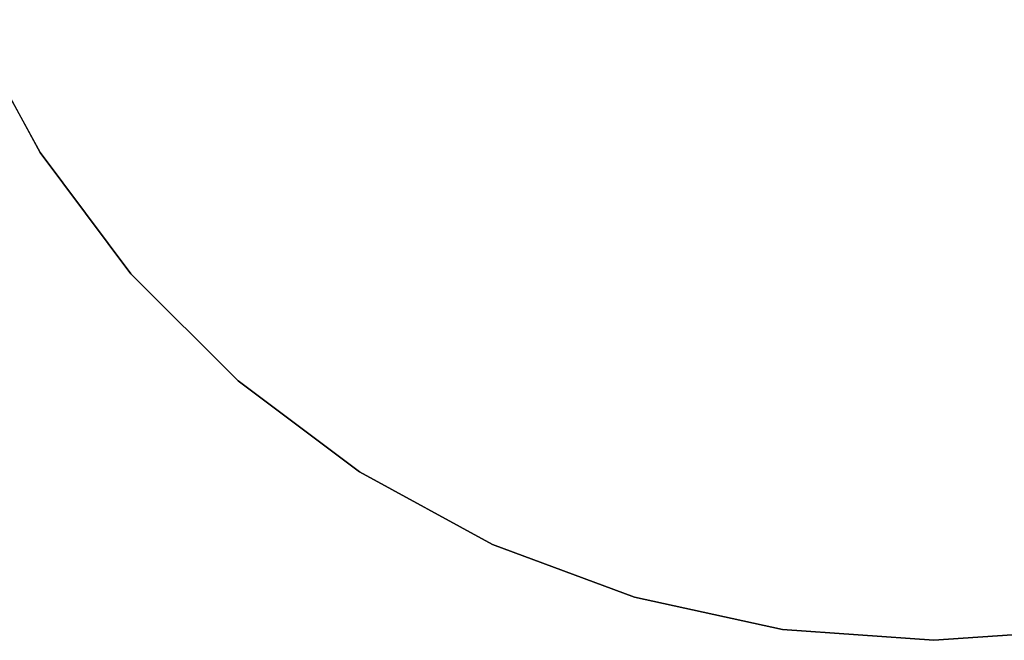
# Model space of a CAD drawing. Extents: x -4.43 to 3.97, y -4.36 to 4.03.
# Tile 9 of 32: x -2.26 to -0.08, y -2.52 to -1.14. Entities that reach past the tile are written whole.
import ezdxf

# ---------------------------------------------------------------- set-up
doc = ezdxf.new("R2010")
doc.units = 0
doc.header["$LTSCALE"] = 2.54
doc.layers.get('0').update_dxf_attribs({"color": 13, "linetype": 'CONTINUOUS'})

# ---------------------------------------------------------------- blocks, each defined once
blk = doc.blocks.new('Z_O_ENIE_CRES_STL_1')
at = {"color": 0}
for p, q in [((3.2954, -1.2705), (3.1347, -0.9762)), ((3.1347, -0.9762, -0.15), (3.2954, -1.2705, -0.15)), ((3.2954, -1.2705), (3.1347, -0.9762)), ((3.1347, -0.9762, -0.15), (3.2954, -1.2705, -0.15)), ((3.4963, -1.5389), (3.2954, -1.2705)), ((3.2954, -1.2705, -0.15), (3.4963, -1.5389, -0.15)), ((3.2954, -1.2705), (3.2954, -1.2705, -0.15)), ((3.2954, -1.2705), (3.2954, -1.2705, -0.15)), ((3.4963, -1.5389), (3.2954, -1.2705)), ((3.2954, -1.2705, -0.15), (3.4963, -1.5389, -0.15)), ((3.7334, -1.776), (3.4963, -1.5389)), ((3.4963, -1.5389, -0.15), (3.7334, -1.776, -0.15)), ((3.4963, -1.5389), (3.4963, -1.5389, -0.15)), ((3.4963, -1.5389), (3.4963, -1.5389, -0.15)), ((3.7334, -1.776), (3.4963, -1.5389)), ((3.4963, -1.5389, -0.15), (3.7334, -1.776, -0.15)), ((4.0018, -1.9769), (3.7334, -1.776)), ((3.7334, -1.776, -0.15), (4.0018, -1.9769, -0.15)), ((3.7334, -1.776), (3.7334, -1.776, -0.15)), ((3.7334, -1.776), (3.7334, -1.776, -0.15)), ((4.0018, -1.9769), (3.7334, -1.776)), ((3.7334, -1.776, -0.15), (4.0018, -1.9769, -0.15)), ((4.2961, -2.1376), (4.0018, -1.9769)), ((4.0018, -1.9769, -0.15), (4.2961, -2.1376, -0.15)), ((4.0018, -1.9769), (4.0018, -1.9769, -0.15)), ((4.0018, -1.9769), (4.0018, -1.9769, -0.15)), ((4.2961, -2.1376), (4.0018, -1.9769)), ((4.0018, -1.9769, -0.15), (4.2961, -2.1376, -0.15)), ((4.6103, -2.2548), (4.2961, -2.1376)), ((4.2961, -2.1376, -0.15), (4.6103, -2.2548, -0.15)), ((4.2961, -2.1376), (4.2961, -2.1376, -0.15)), ((4.2961, -2.1376), (4.2961, -2.1376, -0.15)), ((4.6103, -2.2548), (4.2961, -2.1376)), ((4.2961, -2.1376, -0.15), (4.6103, -2.2548, -0.15)), ((4.9379, -2.3261), (4.6103, -2.2548)), ((4.6103, -2.2548, -0.15), (4.9379, -2.3261, -0.15)), ((4.6103, -2.2548), (4.6103, -2.2548, -0.15)), ((4.6103, -2.2548), (4.6103, -2.2548, -0.15)), ((4.9379, -2.3261), (4.6103, -2.2548)), ((4.6103, -2.2548, -0.15), (4.9379, -2.3261, -0.15)), ((5.2723, -2.35), (4.9379, -2.3261)), ((4.9379, -2.3261, -0.15), (5.2723, -2.35, -0.15)), ((4.9379, -2.3261), (4.9379, -2.3261, -0.15)), ((4.9379, -2.3261), (4.9379, -2.3261, -0.15)), ((5.2723, -2.35), (4.9379, -2.3261)), ((4.9379, -2.3261, -0.15), (5.2723, -2.35, -0.15)), ((5.6068, -2.3261), (5.2723, -2.35)), ((5.2723, -2.35, -0.15), (5.6068, -2.3261, -0.15)), ((5.6068, -2.3261), (5.2723, -2.35)), ((5.2723, -2.35, -0.15), (5.6068, -2.3261, -0.15)), ((5.2723, -2.35), (5.2723, -2.35, -0.15)), ((5.2723, -2.35), (5.2723, -2.35, -0.15))]:
    blk.add_line(p, q, dxfattribs=at)

msp = doc.modelspace()

# ---------------------------------------------------------------- block references
at = {"color": 0}
msp.add_blockref('Z_O_ENIE_CRES_STL_1', (-5.5067, -0.1662, 4.3834), dxfattribs=at)

doc.saveas('drawing.dxf')
